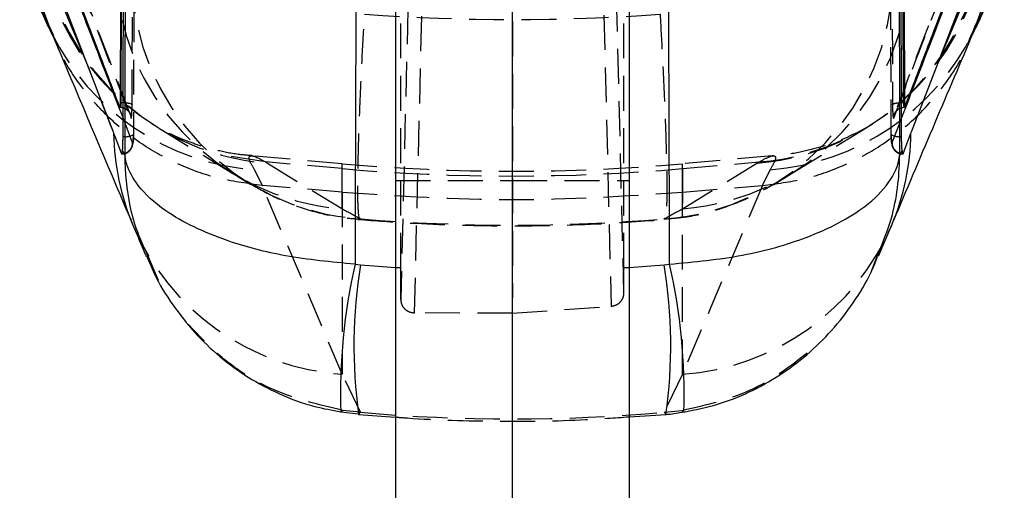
# Model space of a CAD drawing. Extents: x 41 to 474, y 27 to 361.
# Tile 13 of 16: x 424 to 460, y 310 to 327. Entities that reach past the tile are written whole.
import ezdxf

# ---------------------------------------------------------------- set-up
doc = ezdxf.new("R2010")
doc.units = 0
doc.linetypes.add('HIDDEN', pattern=[1.905, 1.27, -0.635])
doc.layers.get('0').update_dxf_attribs({"linetype": 'CONTINUOUS'})

msp = doc.modelspace()

# ---------------------------------------------------------------- linework, layer by layer
at = {"color": 7, "linetype": 'HIDDEN'}
for p, q in [((438.0488, 317.8932), (438.0488, 338.0043)), ((446.1718, 317.8932), (446.1718, 338.0043)), ((455.9016, 322.7431), (455.8588, 336.8932)), ((446.1715, 316.9709), (445.7211, 335.1429)), ((438.4991, 334.9105), (438.0493, 316.7316)), ((445.2546, 334.7072), (445.7061, 316.4905)), ((438.5497, 316.2531), (439.0005, 334.4739)), ((442.1261, 334.4739), (442.1104, 316.2338)), ((428.2926, 322.4434), (427.9444, 323.3462)), ((428.9906, 323.1438), (429.2244, 322.9915)), ((429.2288, 322.9847), (431.9459, 321.322)), ((452.2748, 321.322), (454.9919, 322.9847)), ((454.9994, 322.9974), (455.2241, 323.1338)), ((435.9179, 321.6765), (432.6544, 321.9621)), ((451.5675, 321.9622), (448.3028, 321.6765)), ((433.0149, 320.8889), (432.7252, 321.4588)), ((435.9179, 321.4988), (433.1332, 321.7419)), ((433.1332, 321.7419), (433.2008, 321.6995)), ((433.2008, 321.6995), (435.9179, 320.0368)), ((435.9179, 320.6383), (435.9179, 321.6728)), ((435.9179, 320.0368), (435.9179, 321.4988)), ((448.3028, 321.4988), (451.0875, 321.7419)), ((448.3028, 320.0368), (451.0199, 321.6995)), ((448.3028, 320.6383), (448.3028, 321.6728)), ((448.3028, 321.4988), (448.3028, 320.0368)), ((451.0199, 321.6995), (451.0875, 321.7419)), ((451.4954, 321.4588), (451.2058, 320.8889)), ((431.947, 321.3213), (432.5965, 320.927)), ((451.6242, 320.927), (452.2736, 321.3213)), ((433.0042, 320.8897), (433.0149, 320.8889)), ((435.9179, 320.6383), (433.0149, 320.8889)), ((437.8603, 321.0673), (442.1103, 321.0673)), ((442.1103, 321.0673), (446.3603, 321.0673)), ((448.3028, 320.6383), (451.2058, 320.8889)), ((451.2058, 320.8889), (451.2165, 320.8897)), ((435.9179, 320.6383), (435.9179, 314.0156)), ((448.3028, 314.0156), (448.3028, 320.6383)), ((429.227, 317.4259), (428.8456, 318.3427)), ((455.1534, 317.7017), (455.3716, 318.2806)), ((438.0493, 316.7316), (438.0488, 317.8932)), ((446.1715, 316.9709), (446.1718, 317.8932)), ((442.1104, 316.2338), (445.7061, 316.4905)), ((442.1104, 316.2338), (438.5497, 316.2531)), ((436.5886, 312.6304), (435.9179, 314.0156)), ((448.3028, 314.0156), (447.6321, 312.6304)), ((435.8668, 312.6382), (435.9296, 312.7021)), ((436.5886, 312.6304), (435.9296, 312.7021)), ((436.5174, 312.557), (436.5886, 312.6304)), ((447.6321, 312.6304), (448.291, 312.7021)), ((447.6321, 312.6304), (447.7034, 312.557)), ((448.3539, 312.6382), (448.291, 312.7021))]:
    msp.add_line(p, q, dxfattribs=at)
at = {"color": 7, "linetype": 'CONTINUOUS'}
for p, q in [((437.8603, 337.0754), (437.8603, 302.1676)), ((442.1103, 337.0754), (442.1103, 302.1676)), ((446.3603, 337.0754), (446.3603, 302.1676)), ((427.8838, 336.1592), (427.8412, 323.9039)), ((427.9083, 336.1592), (427.8676, 323.9039)), ((456.3531, 323.9039), (456.3124, 336.1592)), ((456.3369, 336.1592), (456.3795, 323.9039)), ((457.6136, 325.3527), (459.5267, 329.9713)), ((426.6071, 325.3527), (427.5803, 322.8375)), ((456.6404, 322.8375), (457.6136, 325.3527)), ((427.8279, 323.7351), (427.8266, 323.7376)), ((427.8412, 323.9039), (427.8676, 323.9039)), ((427.8676, 323.9039), (427.9461, 323.9013)), ((427.8676, 323.9039), (427.8676, 323.9039)), ((456.2746, 323.9013), (456.3531, 323.9039)), ((456.3531, 323.9039), (456.3795, 323.9039)), ((456.3531, 323.9039), (456.3531, 323.9039)), ((456.3928, 323.7351), (456.3896, 323.7364)), ((456.3928, 323.7351), (456.3941, 323.7376)), ((427.5803, 322.8375), (427.601, 322.784)), ((456.6197, 322.784), (456.6404, 322.8375)), ((427.9247, 322.1644), (428.0146, 321.947)), ((456.2061, 321.947), (456.296, 322.1644)), ((455.4359, 318.3106), (455.9191, 319.4478)), ((436.3853, 318.0202), (436.5886, 317.9969)), ((447.6321, 317.9969), (447.8353, 318.0202)), ((435.8711, 312.6501), (436.5171, 312.5721)), ((436.5172, 312.557), (437.8603, 312.4566)), ((446.3603, 312.4688), (447.7034, 312.557))]:
    msp.add_line(p, q, dxfattribs=at)
at = {"color": 7, "linetype": 'HIDDEN', "flags": 128}
for points in [[(428.3619, 336.894), (428.3191, 322.7455), (428.3191, 322.7431)], [(424.9499, 331.8867), (426.588, 327.6156), (426.5898, 327.6107), (428.229, 323.3409)], [(427.9455, 323.7119), (427.9878, 323.6983), (428.0181, 323.6886), (428.1078, 323.6245), (428.166, 323.5551), (428.1868, 323.5195), (428.1877, 323.5176), (428.1878, 323.5174), (428.1878, 323.5174), (428.1878, 323.5174), (428.1962, 323.4996), (428.1991, 323.4926), (428.1972, 323.4977), (428.1905, 323.5156)], [(456.2763, 323.3458), (456.1501, 323.0188), (455.928, 322.4434)], [(433.1332, 321.7419), (431.6867, 321.9745), (431.293, 322.081)], [(435.9179, 314.0156), (434.8816, 316.4627), (433.0042, 320.8897)], [(451.2165, 320.8897), (449.3391, 316.4627), (448.3028, 314.0156)]]:
    msp.add_lwpolyline(points, dxfattribs=at)
at = {"color": 7, "linetype": 'CONTINUOUS', "flags": 128}
for points in [[(424.4858, 330.851), (426.1843, 326.4477), (426.6071, 325.3527)], [(456.6404, 322.8375), (458.6666, 328.0979), (459.7259, 330.851)], [(459.7348, 330.851), (458.0364, 326.4477), (457.6136, 325.3527)], [(424.694, 329.9713), (425.9355, 326.9757), (426.6071, 325.3527)], [(427.601, 322.784), (427.6556, 322.6433), (427.8895, 322.0404)], [(456.3312, 322.0404), (456.3832, 322.1745), (456.6197, 322.784)]]:
    msp.add_lwpolyline(points, dxfattribs=at)
at = {"color": 8, "linetype": 'CONTINUOUS'}
for centre, radius, start, end in [((433.3814, 330.4132), 8.9733, 178.72859, 206.28334), ((450.8393, 330.4132), 8.9733, 333.74143, 1.27141), ((436.4734, 322.9031), 8.8732, 180.76897, 202.93267), ((447.7473, 322.9031), 8.8732, 337.08026, 359.23105), ((457.0575, 313.3126), 21.2014, 167.17115, 181.82285), ((454.3281, 315.0445), 17.9835, 170.55079, 187.95073), ((429.884, 315.044), 17.9921, 352.05447, 9.44606), ((427.1551, 313.3116), 21.2095, 358.18064, 12.82674)]:
    msp.add_arc(centre, radius, start, end, dxfattribs=at)
at = {"color": 7, "linetype": 'HIDDEN'}
for centre, radius, start, end in [((433.8629, 330.6956), 8.9931, 181.19491, 245.5201), ((433.9063, 330.6318), 8.9601, 181.15776, 265.48364), ((450.3143, 330.6318), 8.9601, 274.51636, 358.84224), ((450.3796, 330.6849), 8.971, 274.52606, 358.87015), ((436.6235, 328.9691), 8.9602, 181.15781, 265.48361), ((447.5972, 328.9691), 8.9602, 274.51639, 358.84219), ((437.2184, 328.607), 8.9601, 181.15259, 266.04686), ((447.0023, 328.607), 8.9601, 273.95314, 358.84741), ((433.4051, 330.4392), 9.0061, 206.36449, 265.67074), ((450.8156, 330.4391), 9.006, 274.32913, 333.66039), ((428.0431, 323.1673), 0.506, 258.50932, 303.04324), ((456.1804, 323.1835), 0.5212, 237.66649, 280.83168), ((442.1103, 392.4562), 71.05, 265, 275), ((442.1103, 392.4602), 71.231, 265.012737, 274.987263), ((436.553, 322.963), 8.9699, 203.08695, 265.93971), ((447.6676, 322.963), 8.9699, 274.06024, 336.92597)]:
    msp.add_arc(centre, radius, start, end, dxfattribs=at)
for centre, major_axis, ratio, start_param, end_param in [((442.1103, 393.8959), (71.05, 0), 0.9425836, 4.636618, 4.78816), ((442.1103, 386.9423), (-56.3026, 68.5052), 0.6326126, 2.1395329, 2.1491748), ((442.1103, 386.9423), (56.3026, 68.5052), 0.6326126, 4.1340105, 4.1436524), ((442.1103, 393.8959), (0, 74.4518), 0.9543087, 3.0639681, 3.2192172), ((442.1103, 392.3884), (0, 74.6172), 0.9521934, 3.0817399, 3.0843977), ((442.1103, 392.3884), (0, 74.6172), 0.9521934, 3.1987876, 3.2014454), ((442.1103, 392.3884), (0, 80), 0.8881249, 3.0637973, 3.219388)]:
    msp.add_ellipse(centre, major_axis=major_axis, ratio=ratio, start_param=start_param, end_param=end_param, dxfattribs=at)
at = {"color": 8, "linetype": 'CONTINUOUS'}
for start_param, end_param in [(3.0637973, 3.0817399), (3.2014454, 3.219388)]:
    msp.add_ellipse((442.1103, 392.3884), major_axis=(0, 74.6172), ratio=0.9521934, start_param=start_param, end_param=end_param, dxfattribs=at)
at = {"color": 7, "linetype": 'CONTINUOUS'}
for points, knots in [([(436.4459, 337.9578), (436.4366, 334.6091), (436.4181, 327.9632), (436.3962, 321.3174), (436.3853, 318.0202)], [0, 0, 0, 0, 0.5038686, 1, 1, 1, 1]), ([(447.8353, 318.0202), (447.8245, 321.3174), (447.8025, 327.9632), (447.7841, 334.6091), (447.7747, 337.9578)], [0, 0, 0, 0, 0.4961314, 1, 1, 1, 1]), ([(428.0146, 321.947), (428.0209, 324.4314), (428.0337, 329.4719), (428.0451, 334.5119), (428.0509, 337.0677)], [0, 0, 0, 0, 0.4929025, 1, 1, 1, 1]), ([(456.1698, 337.0677), (456.1756, 334.5119), (456.1869, 329.4719), (456.1997, 324.4314), (456.2061, 321.947)], [0, 0, 0, 0, 0.5070975, 1, 1, 1, 1]), ([(427.9424, 322.6715), (427.9431, 322.9096), (427.9471, 324.2151), (427.9612, 328.9323), (427.9733, 333.4109), (427.9825, 336.8224)], [0, 0, 0, 0, 0.0504947, 0.2767381, 1, 1, 1, 1]), ([(456.2783, 322.6716), (456.2775, 322.9384), (456.2734, 324.2725), (456.2593, 328.9896), (456.2473, 333.4396), (456.2382, 336.8224)], [0, 0, 0, 0, 0.0565615, 0.2828078, 1, 1, 1, 1]), ([(427.8266, 323.7376), (427.815, 323.768), (427.7306, 323.9884), (427.3552, 324.9694), (426.2754, 327.7918), (425.2705, 330.4212), (424.5558, 332.2912)], [0, 0, 0, 0, 0.0106438, 0.0772635, 0.3437422, 1, 1, 1, 1]), ([(456.3941, 323.7376), (456.4057, 323.768), (456.4901, 323.9884), (456.8655, 324.9694), (457.9453, 327.7918), (458.9502, 330.4212), (459.6649, 332.2912)], [0, 0, 0, 0, 0.0106438, 0.0772635, 0.3437422, 1, 1, 1, 1]), ([(424.1976, 330.9165), (424.1971, 330.9073), (424.1802, 330.5625), (424.2477, 329.9248), (424.3807, 329.051), (424.5767, 328.2923), (424.7964, 327.6363), (425.0289, 327.0678), (425.2282, 326.6403), (425.3409, 326.4285), (425.3828, 326.3499)], [0, 0, 0, 0, 0.0042209, 0.1584333, 0.3051819, 0.4466796, 0.5886002, 0.7374433, 0.9025837, 1, 1, 1, 1]), ([(424.4948, 330.851), (424.8478, 329.9334), (425.8745, 327.2641), (426.9044, 324.5915), (427.5803, 322.8375)], [0, 0, 0, 0, 0.3437489, 1, 1, 1, 1]), ([(458.8065, 326.2858), (458.8794, 326.4248), (459.0269, 326.706), (459.265, 327.2321), (459.4972, 327.8333), (459.721, 328.5454), (459.9069, 329.4026), (460.0206, 330.2149), (460.0137, 330.7402), (460.0114, 330.9152)], [0, 0, 0, 0, 0.1644215, 0.3326383, 0.4729271, 0.6103714, 0.762464, 0.9208776, 1, 1, 1, 1]), ([(425.4245, 326.3165), (425.311, 326.5719), (424.9925, 327.2891), (424.7549, 328.4793), (424.6846, 329.4524), (424.6931, 329.9216), (424.694, 329.9713)], [0, 0, 0, 0, 0.22294203, 0.62602723, 0.96036526, 1, 1, 1, 1]), ([(458.7975, 326.3165), (458.9083, 326.565), (459.2277, 327.2817), (459.4649, 328.4722), (459.5361, 329.4524), (459.5276, 329.9216), (459.5267, 329.9713)], [0, 0, 0, 0, 0.2170898, 0.62599345, 0.96036167, 1, 1, 1, 1]), ([(425.3943, 326.304), (425.556, 325.923), (426.5268, 323.6364), (427.4942, 321.3504), (428.3004, 319.4453)], [0, 0, 0, 0, 0.16663489, 1, 1, 1, 1]), ([(455.919, 319.4451), (455.9442, 319.5048), (456.9114, 321.7907), (457.882, 324.0773), (458.8271, 326.3042)], [0, 0, 0, 0, 0.0261454, 1, 1, 1, 1]), ([(427.8412, 323.9039), (427.841, 323.8815), (427.8405, 323.8367), (427.8378, 323.7822), (427.8341, 323.7456), (427.8306, 323.7335), (427.8285, 323.7348), (427.8279, 323.7351)], [0, 0, 0, 0, 0.2297699, 0.4595373, 0.6889747, 0.9178088, 1, 1, 1, 1]), ([(427.8676, 323.9039), (427.8674, 323.8941), (427.8667, 323.8617), (427.8622, 323.8092), (427.8525, 323.7614), (427.8403, 323.7354), (427.8318, 323.7352), (427.8279, 323.7351)], [0, 0, 0, 0, 0.099084, 0.3272947, 0.5772272, 0.8068652, 1, 1, 1, 1]), ([(427.8314, 323.7282), (427.8501, 323.7306), (427.8896, 323.7355), (427.9262, 323.72), (427.9455, 323.7119)], [0, 0, 0, 0, 0.4740827, 1, 1, 1, 1]), ([(456.2752, 323.7133), (456.2854, 323.718), (456.3218, 323.7348), (456.3626, 323.7309), (456.3918, 323.728)], [0, 0, 0, 0, 0.28226519, 1, 1, 1, 1]), ([(456.3795, 323.9039), (456.3797, 323.8815), (456.3802, 323.8367), (456.3829, 323.7822), (456.3866, 323.7456), (456.3901, 323.7335), (456.3922, 323.7348), (456.3928, 323.7351)], [0, 0, 0, 0, 0.2297699, 0.4595373, 0.6889747, 0.9178088, 1, 1, 1, 1]), ([(427.9247, 322.1644), (427.9278, 322.2064), (427.9351, 322.3031), (427.9409, 322.4854), (427.942, 322.6207), (427.9424, 322.6715)], [0, 0, 0, 0, 0.3244226, 0.746745, 1, 1, 1, 1]), ([(456.296, 322.1644), (456.2928, 322.2064), (456.2856, 322.3031), (456.2797, 322.4855), (456.2787, 322.6208), (456.2783, 322.6716)], [0, 0, 0, 0, 0.3243316, 0.7465356, 1, 1, 1, 1]), ([(427.8895, 322.0404), (427.8962, 322.0341), (427.9087, 322.0224), (427.9191, 322.1043), (427.9241, 322.1584), (427.9247, 322.1644)], [0, 0, 0, 0, 0.5106917, 0.9454103, 1, 1, 1, 1]), ([(456.296, 322.1644), (456.2996, 322.1299), (456.3076, 322.052), (456.3194, 322.019), (456.3282, 322.035), (456.3312, 322.0404)], [0, 0, 0, 0, 0.3449851, 0.7787243, 1, 1, 1, 1]), ([(436.3853, 318.0202), (435.525, 318.101), (433.8735, 318.2562), (431.9162, 318.7835), (430.4883, 319.363), (429.3233, 320.0332), (428.4803, 320.809), (428.1145, 321.4892), (428.03, 321.8464), (428.015, 321.9442), (428.0146, 321.947)], [0, 0, 0, 0, 0.19675776, 0.37770037, 0.50530712, 0.63294013, 0.80984629, 0.9480607, 0.99850958, 1, 1, 1, 1]), ([(447.8353, 318.0202), (448.7374, 318.1068), (450.5382, 318.2796), (452.5911, 318.8734), (454.0231, 319.5107), (455.0747, 320.1744), (455.8855, 320.989), (456.1559, 321.6195), (456.2056, 321.9442), (456.2061, 321.947)], [0, 0, 0, 0, 0.2064461, 0.4121065, 0.5384964, 0.6649105, 0.8273753, 0.998509, 1, 1, 1, 1]), ([(428.3017, 319.4457), (428.4253, 319.1532), (428.5866, 318.7714), (428.7474, 318.3944), (428.785, 318.3062)], [0, 0, 0, 0, 0.7661596, 1, 1, 1, 1]), ([(428.8049, 318.3259), (428.8932, 318.1033), (429.1414, 317.4782), (429.7314, 316.5375), (430.5297, 315.5225), (431.4561, 314.6367), (432.482, 313.888), (433.6372, 313.2729), (434.7732, 312.8453), (435.5498, 312.7091), (435.8672, 312.6535)], [0, 0, 0, 0, 0.0768613, 0.2158464, 0.3526575, 0.4874426, 0.6207427, 0.7526321, 0.8989034, 1, 1, 1, 1]), ([(448.3585, 312.6404), (448.7678, 312.7235), (449.5834, 312.8889), (450.7543, 313.3533), (451.8488, 313.9594), (452.8549, 314.7147), (453.7555, 315.5952), (454.5352, 316.6057), (455.091, 317.506), (455.3243, 318.0881), (455.3978, 318.2714)], [0, 0, 0, 0, 0.1318531, 0.2626818, 0.3968805, 0.5276319, 0.6616997, 0.7974035, 0.9362001, 1, 1, 1, 1]), ([(447.6963, 312.5627), (447.7271, 312.5632), (447.9475, 312.5668), (448.1646, 312.6095), (448.3515, 312.6462)], [0, 0, 0, 0, 0.1396593, 1, 1, 1, 1])]:
    msp.add_open_spline(points, degree=3, knots=knots, dxfattribs=at)
at = {"color": 7, "linetype": 'HIDDEN'}
for points, knots in [([(428.2727, 323.8373), (428.2736, 324.1041), (428.2784, 325.438), (428.2927, 329.5244), (428.3048, 333.344), (428.3135, 336.0964)], [0, 0, 0, 0, 0.0652879, 0.3264378, 1, 1, 1, 1]), ([(455.9072, 336.0938), (455.908, 335.8271), (455.9121, 334.4931), (455.9251, 330.4076), (455.9384, 326.5889), (455.948, 323.8373)], [0, 0, 0, 0, 0.0653014, 0.3265069, 1, 1, 1, 1]), ([(428.2032, 323.4831), (428.007, 323.9942), (426.9118, 326.8481), (425.8205, 329.6971), (424.9247, 332.0359)], [0, 0, 0, 0, 0.1790772, 1, 1, 1, 1]), ([(455.9916, 323.3409), (456.5389, 324.7661), (457.6335, 327.6165), (458.725, 330.4633), (459.2708, 331.8867)], [0, 0, 0, 0, 0.5, 1, 1, 1, 1]), ([(459.2965, 332.0366), (459.0999, 331.5232), (458.009, 328.6748), (456.9143, 325.8215), (456.0169, 323.4824)], [0, 0, 0, 0, 0.1802303, 1, 1, 1, 1]), ([(436.6006, 319.6683), (436.5852, 319.6549), (436.5475, 319.6222), (436.5082, 319.8542), (436.4838, 320.4332), (436.4883, 321.3551), (436.5191, 322.553), (436.5676, 323.864), (436.6369, 325.3889), (436.7003, 326.5413), (436.732, 327.1175)], [0, 0, 0, 0, 0.087393, 0.2132493, 0.3391061, 0.4988425, 0.6188023, 0.7387618, 0.8693813, 1, 1, 1, 1]), ([(447.4887, 327.1175), (447.5178, 326.5913), (447.5758, 325.5398), (447.6437, 324.0812), (447.6976, 322.693), (447.7289, 321.522), (447.7368, 320.6074), (447.7221, 319.9958), (447.6858, 319.6376), (447.6422, 319.658), (447.62, 319.6683)], [0, 0, 0, 0, 0.1190829, 0.2379738, 0.3601887, 0.501123, 0.6217243, 0.7457984, 0.8709519, 1, 1, 1, 1]), ([(425.5315, 326.0694), (425.5247, 326.0807), (425.4367, 326.2288), (425.3613, 326.4012), (425.2893, 326.563), (425.2848, 326.5761), (425.2835, 326.5798)], [0, 0, 0, 0, 0.0316622, 0.412715, 0.8323589, 1, 1, 1, 1]), ([(458.9399, 326.5864), (458.9398, 326.586), (458.9388, 326.5831), (458.877, 326.4387), (458.7998, 326.2599), (458.7003, 326.0905), (458.6842, 326.0632)], [0, 0, 0, 0, 0.0726212, 0.5201152, 0.9224916, 1, 1, 1, 1]), ([(425.3828, 326.3499), (425.4269, 326.2622), (425.4755, 326.1658), (425.5181, 326.092), (425.522, 326.0852)], [0, 0, 0, 0, 0.9082185, 1, 1, 1, 1]), ([(433.0042, 320.8897), (432.4961, 320.9535), (431.4799, 321.0811), (430.0262, 321.5864), (428.6813, 322.3133), (427.4757, 323.2536), (426.4671, 324.3901), (425.769, 325.4239), (425.5058, 326.1059), (425.4245, 326.3165)], [0, 0, 0, 0, 0.1551116, 0.3102232, 0.4653346, 0.6204457, 0.7755608, 0.9306751, 1, 1, 1, 1]), ([(451.2165, 320.8897), (451.7175, 320.9518), (452.734, 321.0778), (454.1808, 321.5813), (455.5341, 322.3077), (456.7337, 323.2444), (457.7508, 324.3829), (458.4482, 325.4178), (458.7157, 326.1059), (458.7975, 326.3165)], [0, 0, 0, 0, 0.1528875, 0.3102087, 0.4630961, 0.6204168, 0.7733077, 0.9306317, 1, 1, 1, 1]), ([(458.699, 326.088), (458.7207, 326.1249), (458.7542, 326.1817), (458.7929, 326.2588), (458.8065, 326.2858)], [0, 0, 0, 0, 0.6494595, 1, 1, 1, 1]), ([(427.8266, 323.7376), (427.8789, 323.732), (427.9844, 323.7208), (428.1178, 323.63), (428.2114, 323.4983), (428.2231, 323.3934), (428.229, 323.3409)], [0, 0, 0, 0, 0.2469828, 0.4979934, 0.7490011, 1, 1, 1, 1]), ([(427.9461, 323.9013), (427.9649, 323.9008), (428.0291, 323.8992), (428.1259, 323.8884), (428.2211, 323.87), (428.264, 323.8515), (428.271, 323.8401), (428.2727, 323.8373)], [0, 0, 0, 0, 0.1074474, 0.365615, 0.6237734, 0.906196, 1, 1, 1, 1]), ([(428.229, 323.3409), (428.2296, 323.3396), (428.2348, 323.3272), (428.2447, 323.333), (428.2576, 323.4112), (428.2673, 323.5551), (428.2718, 323.711), (428.2725, 323.8076), (428.2727, 323.8373)], [0, 0, 0, 0, 0.0263268, 0.241055, 0.4558059, 0.6901884, 0.9047236, 1, 1, 1, 1]), ([(455.948, 323.8373), (455.9497, 323.8401), (455.9566, 323.8515), (455.9995, 323.87), (456.0948, 323.8884), (456.1916, 323.8992), (456.2557, 323.9008), (456.2746, 323.9013)], [0, 0, 0, 0, 0.0938049, 0.3762301, 0.6343909, 0.8925608, 1, 1, 1, 1]), ([(455.948, 323.8373), (455.9483, 323.8014), (455.949, 323.6986), (455.9539, 323.5455), (455.9632, 323.4133), (455.9751, 323.3371), (455.985, 323.326), (455.9906, 323.3386), (455.9916, 323.3409)], [0, 0, 0, 0, 0.1151974, 0.3296801, 0.5441637, 0.7380526, 0.9527119, 1, 1, 1, 1]), ([(455.9916, 323.3409), (455.9975, 323.3934), (456.0093, 323.4983), (456.1029, 323.63), (456.2363, 323.7208), (456.3418, 323.732), (456.3941, 323.7376)], [0, 0, 0, 0, 0.2509989, 0.5020066, 0.7530172, 1, 1, 1, 1]), ([(456.0939, 323.6017), (456.1195, 323.628), (456.1701, 323.6802), (456.2404, 323.7023), (456.2752, 323.7133)], [0, 0, 0, 0, 0.50565244, 1, 1, 1, 1]), ([(432.6566, 321.9704), (432.4808, 321.9835), (432.0066, 322.0187), (431.3165, 322.1664), (430.6247, 322.3648), (430.0716, 322.5741), (429.6419, 322.7684), (429.324, 322.9336), (429.1092, 323.0582), (429.0495, 323.0961), (429.02, 323.1149)], [0, 0, 0, 0, 0.0801075, 0.2161401, 0.342813, 0.4641953, 0.5868483, 0.7163263, 0.8597218, 1, 1, 1, 1]), ([(455.2151, 323.1201), (455.2149, 323.12), (455.2067, 323.1145), (455.094, 323.0433), (454.8528, 322.9061), (454.4866, 322.7204), (453.9958, 322.5089), (453.3622, 322.2851), (452.5694, 322.0925), (451.9537, 321.9727), (451.5981, 321.9622), (451.575, 321.9615)], [0, 0, 0, 0, 0.0030588, 0.1752371, 0.3231341, 0.4559271, 0.5826316, 0.7094483, 0.8434224, 0.9898259, 1, 1, 1, 1]), ([(427.8993, 322.0336), (427.9366, 322.0352), (428.0187, 322.0387), (428.1242, 322.0948), (428.2045, 322.1682), (428.2543, 322.2426), (428.2828, 322.311), (428.2977, 322.3691), (428.3086, 322.4381), (428.3158, 322.5328), (428.3197, 322.6543), (428.3199, 322.7295), (428.3199, 322.745)], [0, 0, 0, 0, 0.1062308, 0.2336383, 0.3322259, 0.4178023, 0.4909882, 0.5529362, 0.6223254, 0.7820242, 0.9549964, 1, 1, 1, 1]), ([(428.3191, 322.7431), (428.3186, 322.7032), (428.3178, 322.6226), (428.313, 322.5244), (428.3063, 322.4582), (428.2991, 322.4329), (428.2945, 322.4404), (428.2926, 322.4434)], [0, 0, 0, 0, 0.2128688, 0.4300312, 0.6446938, 0.8593799, 1, 1, 1, 1]), ([(455.9007, 322.7385), (455.9007, 322.7361), (455.9009, 322.6785), (455.9032, 322.5655), (455.9112, 322.4469), (455.9228, 322.3582), (455.9567, 322.26), (456.0121, 322.1704), (456.1059, 322.0867), (456.218, 322.0333), (456.2945, 322.0347), (456.3222, 322.0352)], [0, 0, 0, 0, 0.0070057, 0.1684758, 0.3383209, 0.4764335, 0.5595867, 0.6557294, 0.7807405, 0.920539, 1, 1, 1, 1]), ([(455.928, 322.4434), (455.9262, 322.4404), (455.9215, 322.4329), (455.9143, 322.4582), (455.9076, 322.5244), (455.9029, 322.6226), (455.902, 322.7032), (455.9016, 322.7431)], [0, 0, 0, 0, 0.1406201, 0.3553062, 0.5699688, 0.7871312, 1, 1, 1, 1]), ([(427.8895, 322.0404), (427.9344, 322.0455), (428.0248, 322.0556), (428.1456, 322.1257), (428.2382, 322.2292), (428.2859, 322.3421), (428.2908, 322.4159), (428.2926, 322.4434)], [0, 0, 0, 0, 0.2129078, 0.4287919, 0.6446779, 0.867205, 1, 1, 1, 1]), ([(455.928, 322.4434), (455.9299, 322.4159), (455.9348, 322.3421), (455.9825, 322.2292), (456.0751, 322.1257), (456.1959, 322.0556), (456.2863, 322.0455), (456.3312, 322.0404)], [0, 0, 0, 0, 0.132795, 0.3553221, 0.5712081, 0.7870922, 1, 1, 1, 1]), ([(432.7252, 321.4588), (432.6553, 321.581), (432.5154, 321.8253), (432.5276, 321.9753), (432.7031, 321.9729), (432.9898, 321.8189), (433.1332, 321.7419)], [0, 0, 0, 0, 0.2470929, 0.4941732, 0.7470894, 1, 1, 1, 1]), ([(451.0875, 321.7419), (451.228, 321.8175), (451.5089, 321.9687), (451.6901, 321.9775), (451.7091, 321.8328), (451.5667, 321.5835), (451.4954, 321.4588)], [0, 0, 0, 0, 0.2470174, 0.4940397, 0.7470127, 1, 1, 1, 1]), ([(432.5352, 320.9695), (432.8775, 320.7742), (433.586, 320.3698), (434.7577, 319.9585), (435.7695, 319.7115), (436.3838, 319.6773), (436.5747, 319.6666)], [0, 0, 0, 0, 0.27532, 0.5698562, 0.8663154, 1, 1, 1, 1]), ([(447.6463, 319.6676), (447.9187, 319.6878), (448.6166, 319.7396), (449.6936, 320.0284), (450.7851, 320.443), (451.4203, 320.8197), (451.702, 320.9867)], [0, 0, 0, 0, 0.1899143, 0.4865313, 0.7723135, 1, 1, 1, 1]), ([(435.9179, 320.6383), (437.9742, 320.5053), (442.1024, 320.2382), (446.2307, 320.5046), (448.3028, 320.6383)], [0, 0, 0, 0, 0.4980936, 1, 1, 1, 1]), ([(436.4901, 319.6515), (437.1192, 319.6044), (438.8764, 319.473), (441.7726, 319.3939), (444.8951, 319.4472), (446.8769, 319.59), (447.7305, 319.6515)], [0, 0, 0, 0, 0.1682611, 0.4700578, 0.7717325, 1, 1, 1, 1]), ([(445.7061, 316.4905), (445.7608, 316.4997), (445.8701, 316.5182), (446.0117, 316.6082), (446.1163, 316.7337), (446.1656, 316.8623), (446.17, 316.9433), (446.1715, 316.9709)], [0, 0, 0, 0, 0.2193312, 0.438617, 0.6593954, 0.8839754, 1, 1, 1, 1]), ([(438.0493, 316.7316), (438.055, 316.6774), (438.0665, 316.569), (438.155, 316.4249), (438.2845, 316.3172), (438.4247, 316.2617), (438.5151, 316.2555), (438.5497, 316.2531)], [0, 0, 0, 0, 0.2193223, 0.4386987, 0.6561236, 0.8683699, 1, 1, 1, 1]), ([(435.9296, 312.7021), (435.0812, 312.902), (433.4524, 313.2858), (431.5712, 314.4952), (430.6711, 315.4596), (430.3155, 315.8406)], [0, 0, 0, 0, 0.3967911, 0.7616885, 1, 1, 1, 1]), ([(448.291, 312.7021), (449.1901, 312.9072), (450.9834, 313.3164), (452.4234, 314.4627), (453.1415, 315.0343)], [0, 0, 0, 0, 0.5013368, 1, 1, 1, 1]), ([(437.8603, 312.4566), (438.0038, 312.4456), (439.2271, 312.3517), (441.5396, 312.2937), (444.2345, 312.3141), (445.8372, 312.4307), (446.3603, 312.4688)], [0, 0, 0, 0, 0.0507904, 0.433007, 0.8149213, 1, 1, 1, 1])]:
    msp.add_open_spline(points, degree=3, knots=knots, dxfattribs=at)
at = {"color": 8, "linetype": 'CONTINUOUS'}
for points, knots in [([(427.9444, 323.3462), (427.5022, 324.4924), (426.8397, 326.2093), (425.8252, 328.8422), (425.2528, 330.3289), (424.8998, 331.2457)], [0, 0, 0, 0, 0.4350187, 0.651605, 1, 1, 1, 1]), ([(459.3209, 331.2456), (458.7484, 329.7589), (457.735, 327.1271), (456.7185, 324.4922), (456.2763, 323.3458)], [0, 0, 0, 0, 0.56494262, 1, 1, 1, 1]), ([(456.3896, 323.7364), (456.3863, 323.7367), (456.3789, 323.7375), (456.3683, 323.7622), (456.359, 323.806), (456.3541, 323.8576), (456.3533, 323.892), (456.3531, 323.9039)], [0, 0, 0, 0, 0.1706625, 0.3898193, 0.6316291, 0.8728624, 1, 1, 1, 1]), ([(428.8456, 318.3427), (428.6737, 318.7147), (428.2459, 319.6404), (428.0666, 320.8812), (428.0185, 321.7127), (428.0147, 321.9404), (428.0146, 321.947)], [0, 0, 0, 0, 0.3280709, 0.8164661, 0.9947351, 1, 1, 1, 1]), ([(455.3716, 318.2806), (455.5686, 318.7463), (456.0595, 319.907), (456.1932, 321.184), (456.2059, 321.9404), (456.2061, 321.947)], [0, 0, 0, 0, 0.39917509, 0.99481213, 1, 1, 1, 1])]:
    msp.add_open_spline(points, degree=3, knots=knots, dxfattribs=at)

doc.saveas('drawing.dxf')
